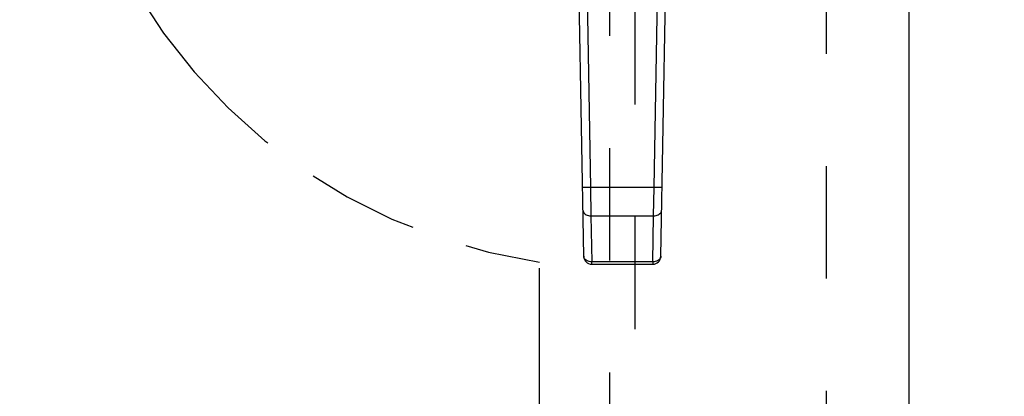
# Model space of a CAD drawing. Header units: inches. Extents: x 0 to 200, y 0 to 130.
# Tile 32 of 91: x 52.75 to 62.41, y 56.71 to 60.4. Entities that reach past the tile are written whole.
import ezdxf

# ---------------------------------------------------------------- set-up
doc = ezdxf.new("R2010")
doc.units = ezdxf.units.IN
doc.header["$LTSCALE"] = 11.011777
doc.header["$MEASUREMENT"] = 0
doc.linetypes.add('HIDDEN', pattern=[0.2, 0.1, -0.1])
doc.linetypes.add('PHANTOM', pattern=[0.8, 0.45, -0.05, 0.1, -0.05, 0.1, -0.05])
doc.layers.get('0').update_dxf_attribs({"linetype": 'CONTINUOUS'})
for name, color, linetype in [('AVAILABLE_DOOR_SPACE', 7, 'CONTINUOUS'), ('DEFAULT_2', 8, 'HIDDEN'), ('DIMENSIONS', 7, 'CONTINUOUS')]:
    doc.layers.add(name, color=color, linetype=linetype)
doc.styles.get("Standard").update_dxf_attribs({"font": 'arial.ttf'})
doc.dimstyles.new('DIMSTYLE_1', dxfattribs={"dimtxt": 0.883298, "dimasz": 1.17773, "dimexe": 0.09, "dimexo": 0.07, "dimgap": 0.0375, "dimtad": 0, "dimtih": 1, "dimtoh": 1, "dimzin": 4, "dimdsep": 46, "dimtxsty": 'Standard', "dimblk": '_FILLED', "dimblk1": '_FILLED', "dimblk2": '_FILLED', "dimcen": 0.09, "dimazin": 1, "dimtfac": 1, "dimtofl": 0, "dimtmove": 0, "dimatfit": 3, "dimldrblk": '_FILLED', "dimfxl": 0, "dimtolj": 1, "dimtzin": 4, "dimarcsym": 0})

# ---------------------------------------------------------------- blocks, each defined once
blk = doc.blocks.new('_FILLED')
at = {"color": 0, "linetype": 'ByBlock'}
blk.add_solid([(0, 0), (-1, 0.2), (-1, -0.2)], dxfattribs=at)
blk = doc.blocks.new('*D13')
at = {"layer": 'DIMENSIONS', "color": 2, "linetype": 'Continuous'}
for p, q in [((57.8507, 72.5863), (55.5903, 72.5863)), ((61.4757, 72.5863), (63.8312, 72.5863))]:
    blk.add_line(p, q, dxfattribs=at)
at = {"layer": 'DIMENSIONS', "color": 2, "linetype": 'Continuous', "xscale": 1.1777301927, "yscale": 1.1777301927, "zscale": 1.1777301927}
blk.add_blockref('_FILLED', (57.8507, 72.5863), dxfattribs=at)
at = {"layer": 'DIMENSIONS', "color": 2, "linetype": 'Continuous', "xscale": 1.1777301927, "yscale": 1.1777301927, "zscale": 1.1777301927, "rotation": 180}
blk.add_blockref('_FILLED', (61.4757, 72.5863), dxfattribs=at)
at = {"layer": 'DIMENSIONS', "color": 2, "linetype": 'Continuous', "insert": (55.1486, 73.0279), "char_height": 0.8833, "width": 2.400337, "attachment_point": 3, "line_spacing_factor": 0.9}
blk.add_mtext('3.63', dxfattribs=at)

msp = doc.modelspace()

# ---------------------------------------------------------------- linework, layer by layer
at = {"color": 3, "linetype": 'Continuous'}
msp.add_line((61.4757, 92.659), (61.4757, 34.367), dxfattribs=at)
at = {"color": 7, "linetype": 'Continuous'}
for p, q in [((58.2847, 58.0785), (58.2125, 62.2179)), ((58.2912, 62.2192), (58.3517, 58.7548)), ((58.9748, 58.7548), (59.0353, 62.2192)), ((59.0417, 58.0785), (59.114, 62.2179)), ((58.3517, 58.7548), (58.2729, 58.7534)), ((58.9748, 58.7548), (58.3517, 58.7548)), ((58.3517, 58.7548), (58.3555, 58.4764)), ((58.9709, 58.4764), (58.9748, 58.7548)), ((59.0535, 58.7534), (58.9748, 58.7548)), ((58.3555, 58.4764), (58.9709, 58.4764)), ((58.3555, 58.4764), (58.3634, 58.0242)), ((58.963, 58.0242), (58.9709, 58.4764)), ((58.963, 58.0242), (58.3634, 58.0242)), ((58.3634, 58.0012), (58.3634, 58.0242)), ((58.3634, 58.0012), (58.963, 58.0012)), ((58.963, 58.0242), (58.963, 58.0012))]:
    msp.add_line(p, q, dxfattribs=at)
for points in [[(58.2768, 58.5307), (58.2779, 58.522), (58.2809, 58.5138), (58.2855, 58.5061), (58.2916, 58.499), (58.2994, 58.4926), (58.3086, 58.487), (58.3191, 58.4824), (58.3306, 58.4791), (58.3428, 58.477), (58.3555, 58.4764)], [(58.9709, 58.4764), (58.9832, 58.477), (58.995, 58.4789), (59.0059, 58.4819), (59.0161, 58.4861), (59.0254, 58.4914), (59.0335, 58.4978), (59.0402, 58.5051), (59.0453, 58.5131), (59.0484, 58.5217), (59.0496, 58.5307)], [(58.3634, 58.0242), (58.3512, 58.0248), (58.3393, 58.0267), (58.3279, 58.0299), (58.3175, 58.0343), (58.3081, 58.0398), (58.3001, 58.0463), (58.2936, 58.0536), (58.2888, 58.0615), (58.2858, 58.0699), (58.2847, 58.0785)], [(59.0417, 58.0785), (59.0406, 58.0699), (59.0376, 58.0615), (59.0328, 58.0536), (59.0264, 58.0463), (59.0183, 58.0398), (59.009, 58.0343), (58.9985, 58.0299), (58.9871, 58.0267), (58.9752, 58.0248), (58.963, 58.0242)]]:
    msp.add_lwpolyline(points, dxfattribs=at)
for centre, start, end in [((58.3634, 58.0799), 181, 270), ((58.963, 58.0799), 270, 359)]:
    msp.add_arc(centre, 0.0787, start, end, dxfattribs=at)
at = {"layer": 'AVAILABLE_DOOR_SPACE', "color": 4, "linetype": 'PHANTOM'}
msp.add_line((57.8507, 35.388), (57.8507, 58.0228), dxfattribs=at)
msp.add_arc((58.6632, 63.513), 5.55, 180, 261.58185, dxfattribs=at)
at = {"layer": 'DEFAULT_2', "color": 8, "linetype": 'HIDDEN'}
for p, q in [((60.6632, 91.998), (60.6632, 35.028)), ((58.5382, 61.3423), (58.5382, 35.3405)), ((58.7882, 35.3405), (58.7882, 61.3423))]:
    msp.add_line(p, q, dxfattribs=at)

# ---------------------------------------------------------------- dimensions: what is measured, and where the dimension line sits
at = {"layer": 'DIMENSIONS', "color": 2, "linetype": 'Continuous'}
dim = msp.add_linear_dim(base=(61.4757176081, 72.5862751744), p1=(57.8507176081, 91.6379779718), p2=(61.4757176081, 34.3669779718), dimstyle='DIMSTYLE_1', dxfattribs=at)
dim.commit()
dim.dimension.update_dxf_attribs({"geometry": '*D13', "text_midpoint": (53.9472941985, 72.5813488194), "dimtype": 160})

doc.saveas('drawing.dxf')
